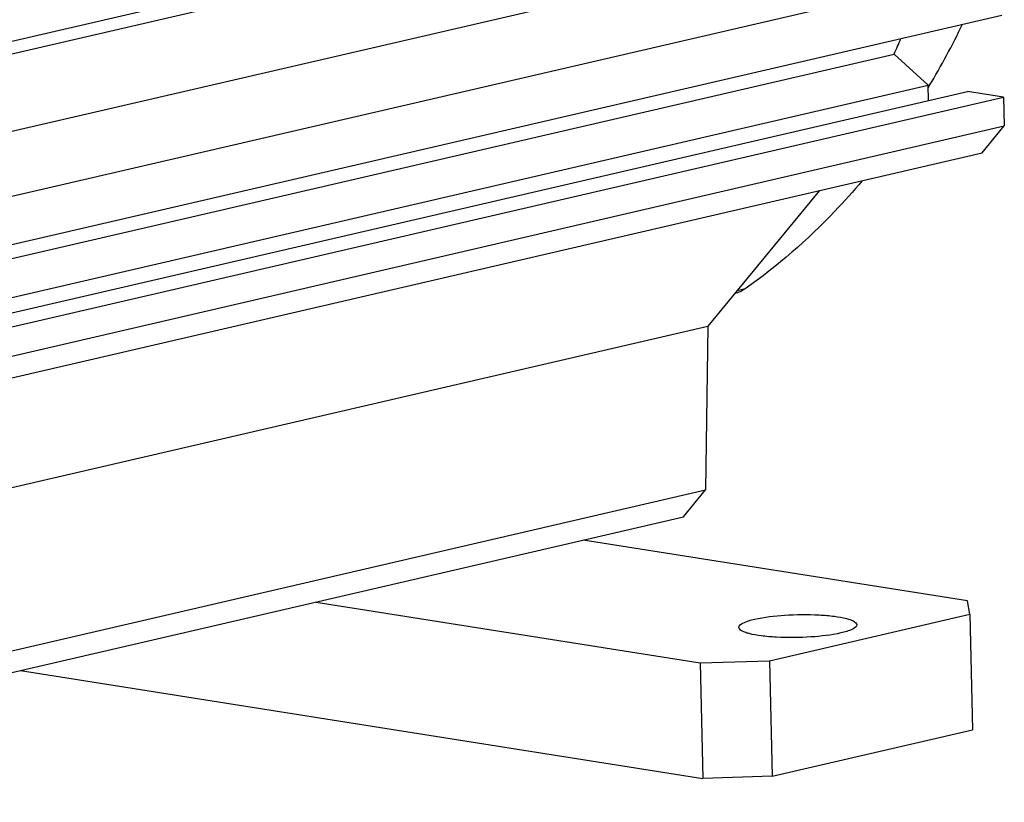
# Model space of a CAD drawing. Header units: millimetres. Extents: x -134 to 420, y 0 to 297.
# Tile 15 of 53: x 212 to 227, y 27 to 39. Entities that reach past the tile are written whole.
import ezdxf

# ---------------------------------------------------------------- set-up
doc = ezdxf.new("R2010")
doc.units = ezdxf.units.MM
doc.header["$LTSCALE"] = 23.1
for name, color, linetype in [('AXIS', 7, 'CONTINUOUS'), ('COMPONENTS', 7, 'CONTINUOUS'), ('CUT', 7, 'CONTINUOUS'), ('PROTRUSION', 7, 'CONTINUOUS')]:
    doc.layers.add(name, color=color, linetype=linetype)

msp = doc.modelspace()

# ---------------------------------------------------------------- linework, layer by layer
at = {"layer": 'AXIS', "color": 7, "linetype": 'CONTINUOUS'}
for p, q in [((182.43336, 32.04667), (226.89531, 42.34782)), ((226.39211, 42.03301), (181.93016, 31.73186)), ((226.09018, 40.77979), (181.92023, 30.5463)), ((182.48768, 29.69298), (226.94963, 39.99413))]:
    msp.add_line(p, q, dxfattribs=at)
at = {"layer": 'COMPONENTS', "color": 7, "linetype": 'CONTINUOUS'}
for p, q in [((225.86001, 38.17834), (225.84331, 38.15046)), ((226.44132, 30.3178), (220.57441, 31.24471)), ((216.49533, 30.29965), (222.36224, 29.37274)), ((226.48118, 30.11281), (226.44132, 30.3178)), ((223.42188, 29.40401), (226.48118, 30.11281)), ((226.48118, 30.11281), (226.52192, 28.34754)), ((222.36224, 29.37274), (223.42188, 29.40401)), ((222.36224, 29.37274), (222.40297, 27.60747)), ((223.42188, 29.40401), (223.46261, 27.63875)), ((211.98175, 29.25393), (222.40297, 27.60747)), ((223.46261, 27.63875), (226.52192, 28.34754)), ((223.46261, 27.63875), (222.40297, 27.60747))]:
    msp.add_line(p, q, dxfattribs=at)
at = {"layer": 'COMPONENTS', "color": 9, "linetype": 'CONTINUOUS'}
msp.add_line((223.0461, 35.07984), (222.92588, 35.05199), dxfattribs=at)
at = {"layer": 'COMPONENTS', "color": 7, "linetype": 'CONTINUOUS'}
msp.add_arc((215.08804, 44.59338), 12.53746, 329.224911, 334.113306, dxfattribs=at)
for points, knots in [([(224.83351, 36.72952), (224.69966, 36.5702), (224.15871, 35.96444), (223.54095, 35.42611), (223.0461, 35.07984)], [0, 0, 0, 0, 0.2562445, 1, 1, 1, 1]), ([(223.19232, 30.03635), (223.34249, 30.07114), (223.67235, 30.10732), (224.08059, 30.11291), (224.39573, 30.08622), (224.5565, 30.05975), (224.65713, 30.02918), (224.71316, 30.00542), (224.75127, 29.97462), (224.75178, 29.95293)], [0, 0, 0, 0, 0.28902481, 0.61906341, 0.76476879, 0.88093373, 0.92514591, 0.9593244, 1, 1, 1, 1]), ([(222.95227, 29.91131), (222.95156, 29.94126), (223.05061, 30.00358), (223.13117, 30.02218), (223.19232, 30.03635)], [0, 0, 0, 0, 0.32306542, 1, 1, 1, 1]), ([(224.75178, 29.95293), (224.75248, 29.92298), (224.65343, 29.86066), (224.57287, 29.84206), (224.51173, 29.82789)], [0, 0, 0, 0, 0.32306542, 1, 1, 1, 1]), ([(224.51173, 29.82789), (224.36156, 29.7931), (224.0317, 29.75692), (223.62345, 29.75134), (223.30831, 29.77802), (223.14755, 29.80449), (223.04692, 29.83506), (222.99088, 29.85882), (222.95278, 29.88963), (222.95227, 29.91131)], [0, 0, 0, 0, 0.28902481, 0.61906341, 0.76476879, 0.88093373, 0.92514591, 0.9593244, 1, 1, 1, 1])]:
    msp.add_open_spline(points, degree=3, knots=knots, dxfattribs=at)
msp.add_open_spline([(223.0461, 35.07984), (222.99894, 35.04684), (222.94514, 35.02159), (222.88935, 35.00743)], degree=3, dxfattribs=at)
at = {"layer": 'CUT', "color": 7, "linetype": 'CONTINUOUS'}
for p, q in [((182.50465, 28.95745), (226.9666, 39.2586)), ((181.96471, 28.61892), (225.32277, 38.66431)), ((225.84097, 38.1906), (225.32277, 38.66431)), ((181.97834, 28.02831), (225.84097, 38.1906)), ((181.98375, 27.79391), (226.4457, 38.09506)), ((225.84638, 37.95621), (225.84097, 38.1906)), ((226.99546, 38.0082), (226.4457, 38.09506)), ((182.5335, 27.70706), (226.99546, 38.0082)), ((226.99546, 38.0082), (227.00564, 37.56689)), ((182.54369, 27.26574), (227.00564, 37.56689)), ((226.66856, 37.15648), (227.00564, 37.56689)), ((182.20661, 26.85534), (226.66856, 37.15648)), ((222.48021, 34.50937), (222.44114, 32.00951)), ((181.23919, 22.46366), (222.44114, 32.00951)), ((222.10406, 31.59911), (222.44114, 32.00951)), ((180.87877, 22.04785), (222.10406, 31.59911))]:
    msp.add_line(p, q, dxfattribs=at)
msp.add_arc((212.48541, 44.46776), 14.08822, 335.673478, 336.729707, dxfattribs=at)
at = {"layer": 'PROTRUSION', "color": 7, "linetype": 'CONTINUOUS'}
for p in [(224.18104, 36.58017), (182.04497, 25.14115)]:
    msp.add_line(p, (222.48021, 34.50937), dxfattribs=at)

doc.saveas('drawing.dxf')
